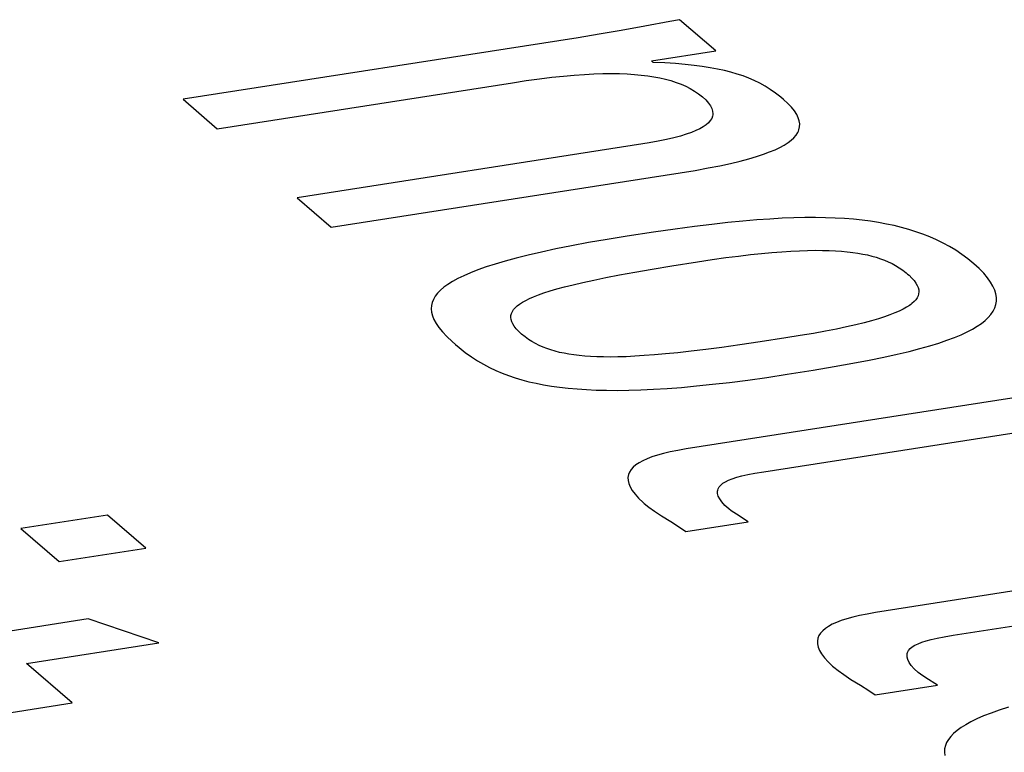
# Model space of a CAD drawing. Header units: millimetres. Extents: x -2579 to 1363, y -329 to 2298.
# Tile 226 of 256: x 1148.73 to 1150.84, y 1189.42 to 1190.99. Entities that reach past the tile are written whole.
import ezdxf

# ---------------------------------------------------------------- set-up
doc = ezdxf.new("R2010")
doc.units = ezdxf.units.MM
doc.header["$LTSCALE"] = 30.734
doc.layers.get('0').update_dxf_attribs({"linetype": 'CONTINUOUS'})

msp = doc.modelspace()

# ---------------------------------------------------------------- linework, layer by layer
at = {"color": 250, "true_color": 0x1c1c1c}
for p, q in [((1150.1259, 1190.9836), (1150.072, 1190.9735)), ((1150.1466, 1190.9876), (1150.1259, 1190.9836)), ((1150.2241, 1190.9206), (1150.1466, 1190.9876)), ((1150.0219, 1190.9645), (1149.9745, 1190.9564)), ((1150.072, 1190.9735), (1150.0219, 1190.9645)), ((1149.9292, 1190.9491), (1149.084, 1190.8174)), ((1149.9745, 1190.9564), (1149.9292, 1190.9491)), ((1150.0867, 1190.8992), (1150.2241, 1190.9206)), ((1150.0903, 1190.8961), (1150.0867, 1190.8992)), ((1150.115, 1190.895), (1150.0903, 1190.8961)), ((1150.1376, 1190.8935), (1150.115, 1190.895)), ((1150.1583, 1190.8917), (1150.1376, 1190.8935)), ((1150.1775, 1190.8897), (1150.1583, 1190.8917)), ((1150.1953, 1190.8874), (1150.1775, 1190.8897)), ((1150.212, 1190.8848), (1150.1953, 1190.8874)), ((1150.2276, 1190.8819), (1150.212, 1190.8848)), ((1150.2424, 1190.8787), (1150.2276, 1190.8819)), ((1150.2564, 1190.8752), (1150.2424, 1190.8787)), ((1150.2697, 1190.8713), (1150.2564, 1190.8752)), ((1149.157, 1190.7543), (1149.7888, 1190.8528)), ((1149.7888, 1190.8528), (1149.8182, 1190.8572)), ((1149.8182, 1190.8572), (1149.8468, 1190.8611)), ((1149.8468, 1190.8611), (1149.8733, 1190.8643)), ((1149.8733, 1190.8643), (1149.8981, 1190.867)), ((1149.8981, 1190.867), (1149.9212, 1190.869)), ((1149.9212, 1190.869), (1149.943, 1190.8706)), ((1149.943, 1190.8706), (1149.9634, 1190.8716)), ((1149.9634, 1190.8716), (1149.9827, 1190.8722)), ((1149.9827, 1190.8722), (1150.0009, 1190.8724)), ((1150.0009, 1190.8724), (1150.0181, 1190.8721)), ((1150.0181, 1190.8721), (1150.0344, 1190.8715)), ((1150.0344, 1190.8715), (1150.0499, 1190.8705)), ((1150.0499, 1190.8705), (1150.0645, 1190.8692)), ((1150.0645, 1190.8692), (1150.0785, 1190.8675)), ((1150.0785, 1190.8675), (1150.0918, 1190.8654)), ((1150.0918, 1190.8654), (1150.1045, 1190.863)), ((1150.1045, 1190.863), (1150.1166, 1190.8602)), ((1150.1166, 1190.8602), (1150.1282, 1190.8571)), ((1150.1282, 1190.8571), (1150.1393, 1190.8535)), ((1150.1393, 1190.8535), (1150.1499, 1190.8495)), ((1150.2825, 1190.8671), (1150.2697, 1190.8713)), ((1150.2947, 1190.8624), (1150.2825, 1190.8671)), ((1150.3066, 1190.8573), (1150.2947, 1190.8624)), ((1150.3181, 1190.8517), (1150.3066, 1190.8573)), ((1150.3295, 1190.8454), (1150.3181, 1190.8517)), ((1150.1499, 1190.8495), (1150.155, 1190.8474)), ((1150.155, 1190.8474), (1150.16, 1190.8451)), ((1150.16, 1190.8451), (1150.1696, 1190.8403)), ((1150.1696, 1190.8403), (1150.1787, 1190.8349)), ((1150.1787, 1190.8349), (1150.1873, 1190.829)), ((1150.3407, 1190.8385), (1150.3295, 1190.8454)), ((1150.3519, 1190.8307), (1150.3407, 1190.8385)), ((1150.3632, 1190.8219), (1150.3519, 1190.8307)), ((1149.084, 1190.8174), (1149.157, 1190.7543)), ((1150.1873, 1190.829), (1150.1954, 1190.8226)), ((1150.1954, 1190.8226), (1150.2027, 1190.8158)), ((1150.2027, 1190.8158), (1150.2085, 1190.8093)), ((1150.3691, 1190.817), (1150.3632, 1190.8219)), ((1150.3785, 1190.8083), (1150.3691, 1190.817)), ((1150.2085, 1190.8093), (1150.2127, 1190.8031)), ((1150.2127, 1190.8031), (1150.2157, 1190.7973)), ((1150.2157, 1190.7973), (1150.2173, 1190.7917)), ((1150.2173, 1190.7917), (1150.2178, 1190.7863)), ((1150.3863, 1190.8001), (1150.3785, 1190.8083)), ((1150.3925, 1190.7923), (1150.3863, 1190.8001)), ((1150.3973, 1190.7848), (1150.3925, 1190.7923)), ((1150.2124, 1190.7716), (1150.2084, 1190.7671)), ((1150.2153, 1190.7763), (1150.2124, 1190.7716)), ((1150.2171, 1190.7812), (1150.2153, 1190.7763)), ((1150.2176, 1190.7838), (1150.2171, 1190.7812)), ((1150.2178, 1190.7863), (1150.2176, 1190.7838)), ((1150.4007, 1190.7777), (1150.3973, 1190.7848)), ((1150.4028, 1190.7709), (1150.4007, 1190.7777)), ((1150.4037, 1190.7644), (1150.4028, 1190.7709)), ((1150.1718, 1190.7463), (1150.1608, 1190.7424)), ((1150.1815, 1190.7502), (1150.1718, 1190.7463)), ((1150.19, 1190.7543), (1150.1815, 1190.7502)), ((1150.1972, 1190.7584), (1150.19, 1190.7543)), ((1150.2034, 1190.7627), (1150.1972, 1190.7584)), ((1150.2084, 1190.7671), (1150.2034, 1190.7627)), ((1150.3959, 1190.7405), (1150.3995, 1190.7462)), ((1150.3995, 1190.7462), (1150.4009, 1190.7491)), ((1150.4009, 1190.7491), (1150.402, 1190.752)), ((1150.402, 1190.752), (1150.4034, 1190.7581)), ((1150.4034, 1190.7581), (1150.4037, 1190.7644)), ((1150.101, 1190.7276), (1150.0814, 1190.7241)), ((1150.1185, 1190.7312), (1150.101, 1190.7276)), ((1150.1343, 1190.7349), (1150.1185, 1190.7312)), ((1150.1483, 1190.7386), (1150.1343, 1190.7349)), ((1150.1608, 1190.7424), (1150.1483, 1190.7386)), ((1150.3787, 1190.7245), (1150.3855, 1190.7297)), ((1150.3855, 1190.7297), (1150.3913, 1190.735)), ((1150.3913, 1190.735), (1150.3959, 1190.7405)), ((1150.0677, 1190.7219), (1149.3281, 1190.6066)), ((1150.0814, 1190.7241), (1150.0677, 1190.7219)), ((1150.326, 1190.6996), (1150.3393, 1190.7045)), ((1150.3393, 1190.7045), (1150.3511, 1190.7094)), ((1150.3511, 1190.7094), (1150.3615, 1190.7143)), ((1150.3615, 1190.7143), (1150.3707, 1190.7194)), ((1150.3707, 1190.7194), (1150.3787, 1190.7245)), ((1150.2559, 1190.6802), (1150.2763, 1190.685)), ((1150.2763, 1190.685), (1150.2947, 1190.6899)), ((1150.2947, 1190.6899), (1150.3112, 1190.6947)), ((1150.3112, 1190.6947), (1150.326, 1190.6996)), ((1150.1482, 1190.66), (1150.1797, 1190.6652)), ((1150.1797, 1190.6652), (1150.2079, 1190.6703)), ((1150.2079, 1190.6703), (1150.2331, 1190.6752)), ((1150.2331, 1190.6752), (1150.2559, 1190.6802)), ((1149.4012, 1190.5435), (1150.1482, 1190.66)), ((1149.3281, 1190.6066), (1149.4012, 1190.5435)), ((1150.282, 1190.5566), (1150.2501, 1190.5535)), ((1150.3118, 1190.5592), (1150.282, 1190.5566)), ((1150.3397, 1190.5611), (1150.3118, 1190.5592)), ((1150.3661, 1190.5626), (1150.3397, 1190.5611)), ((1150.3911, 1190.5636), (1150.3661, 1190.5626)), ((1150.4148, 1190.5641), (1150.3911, 1190.5636)), ((1150.4374, 1190.5641), (1150.4148, 1190.5641)), ((1150.459, 1190.5638), (1150.4374, 1190.5641)), ((1150.4797, 1190.563), (1150.459, 1190.5638)), ((1150.4995, 1190.5619), (1150.4797, 1190.563)), ((1150.5187, 1190.5604), (1150.4995, 1190.5619)), ((1150.5371, 1190.5584), (1150.5187, 1190.5604)), ((1150.555, 1190.5562), (1150.5371, 1190.5584)), ((1150.1371, 1190.5395), (1150.0909, 1190.5328)), ((1150.1783, 1190.545), (1150.1371, 1190.5395)), ((1150.2157, 1190.5496), (1150.1783, 1190.545)), ((1150.2501, 1190.5535), (1150.2157, 1190.5496)), ((1150.5723, 1190.5535), (1150.555, 1190.5562)), ((1150.5892, 1190.5504), (1150.5723, 1190.5535)), ((1150.6056, 1190.5469), (1150.5892, 1190.5504)), ((1150.6216, 1190.543), (1150.6056, 1190.5469)), ((1150.6373, 1190.5387), (1150.6216, 1190.543)), ((1150.6526, 1190.5339), (1150.6373, 1190.5387)), ((1149.9916, 1190.5173), (1149.9519, 1190.5105)), ((1150.0346, 1190.5243), (1149.9916, 1190.5173)), ((1150.0909, 1190.5328), (1150.0346, 1190.5243)), ((1150.6675, 1190.5286), (1150.6526, 1190.5339)), ((1150.6821, 1190.5228), (1150.6675, 1190.5286)), ((1150.6965, 1190.5165), (1150.6821, 1190.5228)), ((1150.7105, 1190.5097), (1150.6965, 1190.5165)), ((1149.8818, 1190.497), (1149.851, 1190.4904)), ((1149.9154, 1190.5037), (1149.8818, 1190.497)), ((1149.9519, 1190.5105), (1149.9154, 1190.5037)), ((1150.385, 1190.4924), (1150.4034, 1190.4933)), ((1150.4034, 1190.4933), (1150.4207, 1190.4938)), ((1150.4207, 1190.4938), (1150.437, 1190.4941)), ((1150.437, 1190.4941), (1150.4523, 1190.494)), ((1150.4523, 1190.494), (1150.4668, 1190.4936)), ((1150.4668, 1190.4936), (1150.4804, 1190.493)), ((1150.7242, 1190.5022), (1150.7105, 1190.5097)), ((1150.7377, 1190.4941), (1150.7242, 1190.5022)), ((1150.7509, 1190.4853), (1150.7377, 1190.4941)), ((1149.797, 1190.4775), (1149.7734, 1190.4711)), ((1149.8228, 1190.4839), (1149.797, 1190.4775)), ((1149.851, 1190.4904), (1149.8228, 1190.4839)), ((1150.1853, 1190.4696), (1150.2164, 1190.4743)), ((1150.2164, 1190.4743), (1150.2455, 1190.4784)), ((1150.2455, 1190.4784), (1150.2727, 1190.4819)), ((1150.2727, 1190.4819), (1150.2982, 1190.4849)), ((1150.2982, 1190.4849), (1150.3221, 1190.4875)), ((1150.3221, 1190.4875), (1150.3444, 1190.4895)), ((1150.3444, 1190.4895), (1150.3654, 1190.4912)), ((1150.3654, 1190.4912), (1150.385, 1190.4924)), ((1150.4804, 1190.493), (1150.4933, 1190.4921)), ((1150.4933, 1190.4921), (1150.5056, 1190.491)), ((1150.5056, 1190.491), (1150.5115, 1190.4904)), ((1150.5115, 1190.4904), (1150.5172, 1190.4896)), ((1150.5172, 1190.4896), (1150.5283, 1190.488)), ((1150.5283, 1190.488), (1150.5388, 1190.4862)), ((1150.5388, 1190.4862), (1150.5488, 1190.4841)), ((1150.5488, 1190.4841), (1150.5584, 1190.4817)), ((1150.5584, 1190.4817), (1150.5677, 1190.4791)), ((1150.5677, 1190.4791), (1150.5765, 1190.4762)), ((1150.5765, 1190.4762), (1150.5851, 1190.473)), ((1150.5851, 1190.473), (1150.5933, 1190.4696)), ((1150.7637, 1190.4758), (1150.7509, 1190.4853)), ((1150.7763, 1190.4655), (1150.7637, 1190.4758)), ((1149.7149, 1190.4522), (1149.699, 1190.4459)), ((1149.7325, 1190.4584), (1149.7149, 1190.4522)), ((1149.752, 1190.4647), (1149.7325, 1190.4584)), ((1149.7734, 1190.4711), (1149.752, 1190.4647)), ((1150.0508, 1190.4474), (1150.0879, 1190.4538)), ((1150.0879, 1190.4538), (1150.1302, 1190.4609)), ((1150.1302, 1190.4609), (1150.1853, 1190.4696)), ((1150.5933, 1190.4696), (1150.6013, 1190.4657)), ((1150.6013, 1190.4657), (1150.6091, 1190.4615)), ((1150.6091, 1190.4615), (1150.6167, 1190.4569)), ((1150.6167, 1190.4569), (1150.6241, 1190.4517)), ((1150.6241, 1190.4517), (1150.6315, 1190.4461)), ((1150.7878, 1190.455), (1150.7763, 1190.4655)), ((1150.7975, 1190.445), (1150.7878, 1190.455)), ((1149.672, 1190.4335), (1149.6607, 1190.4273)), ((1149.6848, 1190.4397), (1149.672, 1190.4335)), ((1149.699, 1190.4459), (1149.6848, 1190.4397)), ((1149.9396, 1190.4253), (1149.9628, 1190.4304)), ((1149.9628, 1190.4304), (1149.9887, 1190.4357)), ((1149.9887, 1190.4357), (1150.0179, 1190.4414)), ((1150.0179, 1190.4414), (1150.0508, 1190.4474)), ((1150.6315, 1190.4461), (1150.6347, 1190.4434)), ((1150.6347, 1190.4434), (1150.6377, 1190.4407)), ((1150.6377, 1190.4407), (1150.6438, 1190.4348)), ((1150.6438, 1190.4348), (1150.6486, 1190.4293)), ((1150.8056, 1190.4354), (1150.7975, 1190.445)), ((1150.8122, 1190.4262), (1150.8056, 1190.4354)), ((1149.6422, 1190.4149), (1149.6349, 1190.4086)), ((1149.6508, 1190.4211), (1149.6422, 1190.4149)), ((1149.6607, 1190.4273), (1149.6508, 1190.4211)), ((1149.8694, 1190.4071), (1149.8841, 1190.4114)), ((1149.8841, 1190.4114), (1149.9005, 1190.4159)), ((1149.9005, 1190.4159), (1149.919, 1190.4205)), ((1149.919, 1190.4205), (1149.9396, 1190.4253)), ((1150.6486, 1190.4293), (1150.6525, 1190.4241)), ((1150.6525, 1190.4241), (1150.6553, 1190.4191)), ((1150.6553, 1190.4191), (1150.6573, 1190.4143)), ((1150.6573, 1190.4143), (1150.6584, 1190.4097)), ((1150.6584, 1190.4097), (1150.6587, 1190.4053)), ((1150.8173, 1190.4174), (1150.8122, 1190.4262)), ((1150.8211, 1190.4089), (1150.8173, 1190.4174)), ((1150.8235, 1190.4008), (1150.8211, 1190.4089)), ((1149.6199, 1190.3892), (1149.6172, 1190.3825)), ((1149.6237, 1190.3958), (1149.6199, 1190.3892)), ((1149.6287, 1190.4022), (1149.6237, 1190.3958)), ((1149.6349, 1190.4086), (1149.6287, 1190.4022)), ((1149.8172, 1190.3868), (1149.8252, 1190.3907)), ((1149.8252, 1190.3907), (1149.8343, 1190.3947)), ((1149.8343, 1190.3947), (1149.8446, 1190.3987)), ((1149.8446, 1190.3987), (1149.8563, 1190.4028)), ((1149.8563, 1190.4028), (1149.8694, 1190.4071)), ((1150.652, 1190.3884), (1150.6484, 1190.3843)), ((1150.6549, 1190.3925), (1150.652, 1190.3884)), ((1150.657, 1190.3967), (1150.6549, 1190.3925)), ((1150.6582, 1190.4009), (1150.657, 1190.3967)), ((1150.6587, 1190.4053), (1150.6582, 1190.4009)), ((1150.8247, 1190.3929), (1150.8235, 1190.4008)), ((1150.8247, 1190.3853), (1150.8247, 1190.3929)), ((1149.6156, 1190.3757), (1149.6151, 1190.3687)), ((1149.6151, 1190.3687), (1149.6158, 1190.3614)), ((1149.6172, 1190.3825), (1149.6156, 1190.3757)), ((1149.7887, 1190.3631), (1149.7913, 1190.3671)), ((1149.7913, 1190.3671), (1149.7948, 1190.3711)), ((1149.7948, 1190.3711), (1149.7991, 1190.375)), ((1149.7991, 1190.375), (1149.8042, 1190.3789)), ((1149.8042, 1190.3789), (1149.8102, 1190.3828)), ((1149.8102, 1190.3828), (1149.8172, 1190.3868)), ((1150.625, 1190.3682), (1150.6167, 1190.3642)), ((1150.6322, 1190.3722), (1150.625, 1190.3682)), ((1150.6385, 1190.3763), (1150.6322, 1190.3722)), ((1150.6413, 1190.3783), (1150.6385, 1190.3763)), ((1150.6439, 1190.3803), (1150.6413, 1190.3783)), ((1150.6484, 1190.3843), (1150.6439, 1190.3803)), ((1150.8177, 1190.3639), (1150.8211, 1190.3708)), ((1150.8211, 1190.3708), (1150.8235, 1190.3779)), ((1150.8235, 1190.3779), (1150.8247, 1190.3853)), ((1149.6158, 1190.3614), (1149.6177, 1190.3539)), ((1149.6177, 1190.3539), (1149.6209, 1190.346)), ((1149.6209, 1190.346), (1149.6254, 1190.3378)), ((1149.7854, 1190.3504), (1149.7857, 1190.3547)), ((1149.786, 1190.3459), (1149.7854, 1190.3504)), ((1149.7857, 1190.3547), (1149.7868, 1190.3589)), ((1149.7873, 1190.3413), (1149.786, 1190.3459)), ((1149.7868, 1190.3589), (1149.7887, 1190.3631)), ((1150.5721, 1190.3477), (1150.5575, 1190.3435)), ((1150.5852, 1190.3519), (1150.5721, 1190.3477)), ((1150.5969, 1190.356), (1150.5852, 1190.3519)), ((1150.6074, 1190.3601), (1150.5969, 1190.356)), ((1150.6167, 1190.3642), (1150.6074, 1190.3601)), ((1150.8007, 1190.3441), (1150.8074, 1190.3505)), ((1150.8074, 1190.3505), (1150.8131, 1190.3571)), ((1150.8131, 1190.3571), (1150.8177, 1190.3639)), ((1149.6254, 1190.3378), (1149.6314, 1190.3291)), ((1149.6314, 1190.3291), (1149.6389, 1190.3198)), ((1149.7896, 1190.3365), (1149.7873, 1190.3413)), ((1149.7927, 1190.3315), (1149.7896, 1190.3365)), ((1149.7969, 1190.3262), (1149.7927, 1190.3315)), ((1149.8022, 1190.3206), (1149.7969, 1190.3262)), ((1150.4826, 1190.3257), (1150.459, 1190.3211)), ((1150.5041, 1190.3303), (1150.4826, 1190.3257)), ((1150.5237, 1190.3347), (1150.5041, 1190.3303)), ((1150.5414, 1190.3391), (1150.5237, 1190.3347)), ((1150.5575, 1190.3435), (1150.5414, 1190.3391)), ((1150.7618, 1190.3194), (1150.7734, 1190.3255)), ((1150.7734, 1190.3255), (1150.7837, 1190.3316)), ((1150.7837, 1190.3316), (1150.7927, 1190.3378)), ((1150.7927, 1190.3378), (1150.8007, 1190.3441)), ((1149.6389, 1190.3198), (1149.6483, 1190.3099)), ((1149.6483, 1190.3099), (1149.6596, 1190.2991)), ((1149.8086, 1190.3147), (1149.8022, 1190.3206)), ((1149.8158, 1190.3088), (1149.8086, 1190.3147)), ((1149.8231, 1190.3036), (1149.8158, 1190.3088)), ((1150.3742, 1190.3065), (1150.3188, 1190.2981)), ((1150.405, 1190.3115), (1150.3742, 1190.3065)), ((1150.4332, 1190.3163), (1150.405, 1190.3115)), ((1150.459, 1190.3211), (1150.4332, 1190.3163)), ((1150.7188, 1190.3016), (1150.7347, 1190.3075)), ((1150.7347, 1190.3075), (1150.749, 1190.3135)), ((1150.749, 1190.3135), (1150.7618, 1190.3194)), ((1149.6596, 1190.2991), (1149.667, 1190.2926)), ((1149.667, 1190.2926), (1149.6746, 1190.2861)), ((1149.6746, 1190.2861), (1149.688, 1190.2756)), ((1149.8306, 1190.2988), (1149.8231, 1190.3036)), ((1149.8383, 1190.2945), (1149.8306, 1190.2988)), ((1149.8462, 1190.2905), (1149.8383, 1190.2945)), ((1149.8543, 1190.2869), (1149.8462, 1190.2905)), ((1149.8627, 1190.2837), (1149.8543, 1190.2869)), ((1149.8714, 1190.2808), (1149.8627, 1190.2837)), ((1150.2372, 1190.2865), (1150.2026, 1190.282)), ((1150.2757, 1190.2918), (1150.2372, 1190.2865)), ((1150.3188, 1190.2981), (1150.2757, 1190.2918)), ((1150.6377, 1190.2778), (1150.661, 1190.2838)), ((1150.661, 1190.2838), (1150.6822, 1190.2898)), ((1150.6822, 1190.2898), (1150.7014, 1190.2957)), ((1150.7014, 1190.2957), (1150.7188, 1190.3016)), ((1149.688, 1190.2756), (1149.701, 1190.2663)), ((1149.701, 1190.2663), (1149.7139, 1190.2578)), ((1149.8804, 1190.2782), (1149.8714, 1190.2808)), ((1149.8898, 1190.2758), (1149.8804, 1190.2782)), ((1149.8995, 1190.2737), (1149.8898, 1190.2758)), ((1149.9098, 1190.2718), (1149.8995, 1190.2737)), ((1149.9205, 1190.2702), (1149.9098, 1190.2718)), ((1149.9317, 1190.2689), (1149.9205, 1190.2702)), ((1149.9435, 1190.2677), (1149.9317, 1190.2689)), ((1149.9561, 1190.2669), (1149.9435, 1190.2677)), ((1149.9693, 1190.2662), (1149.9561, 1190.2669)), ((1149.9835, 1190.2659), (1149.9693, 1190.2662)), ((1149.9986, 1190.2658), (1149.9835, 1190.2659)), ((1150.0148, 1190.266), (1149.9986, 1190.2658)), ((1150.0321, 1190.2665), (1150.0148, 1190.266)), ((1150.0509, 1190.2674), (1150.0321, 1190.2665)), ((1150.0711, 1190.2687), (1150.0509, 1190.2674)), ((1150.093, 1190.2703), (1150.0711, 1190.2687)), ((1150.1168, 1190.2724), (1150.093, 1190.2703)), ((1150.1428, 1190.275), (1150.1168, 1190.2724)), ((1150.1713, 1190.2782), (1150.1428, 1190.275)), ((1150.2026, 1190.282), (1150.1713, 1190.2782)), ((1150.5523, 1190.259), (1150.5837, 1190.2654)), ((1150.5837, 1190.2654), (1150.6121, 1190.2717)), ((1150.6121, 1190.2717), (1150.6377, 1190.2778)), ((1149.7139, 1190.2578), (1149.7268, 1190.2502)), ((1149.7268, 1190.2502), (1149.7399, 1190.2433)), ((1149.7399, 1190.2433), (1149.7531, 1190.237)), ((1150.4327, 1190.2377), (1150.4778, 1190.2453)), ((1150.4778, 1190.2453), (1150.5173, 1190.2524)), ((1150.5173, 1190.2524), (1150.5523, 1190.259)), ((1149.7531, 1190.237), (1149.7666, 1190.2313)), ((1149.7666, 1190.2313), (1149.7803, 1190.2261)), ((1149.7803, 1190.2261), (1149.7944, 1190.2213)), ((1149.7944, 1190.2213), (1149.809, 1190.217)), ((1150.2924, 1190.2166), (1150.3333, 1190.2223)), ((1150.3333, 1190.2223), (1150.3768, 1190.2288)), ((1150.3768, 1190.2288), (1150.4327, 1190.2377)), ((1149.809, 1190.217), (1149.8239, 1190.213)), ((1149.8239, 1190.213), (1149.8395, 1190.2095)), ((1149.8395, 1190.2095), (1149.8555, 1190.2064)), ((1149.8555, 1190.2064), (1149.8723, 1190.2036)), ((1149.8723, 1190.2036), (1149.8897, 1190.2011)), ((1149.8897, 1190.2011), (1149.908, 1190.1991)), ((1149.908, 1190.1991), (1149.9271, 1190.1974)), ((1150.0911, 1190.1968), (1150.12, 1190.1986)), ((1150.12, 1190.1986), (1150.1506, 1190.2009)), ((1150.1506, 1190.2009), (1150.183, 1190.2038)), ((1150.183, 1190.2038), (1150.2173, 1190.2074)), ((1150.2173, 1190.2074), (1150.2537, 1190.2116)), ((1150.2537, 1190.2116), (1150.2924, 1190.2166)), ((1149.9271, 1190.1974), (1149.9471, 1190.1961)), ((1149.9471, 1190.1961), (1149.9681, 1190.1951)), ((1149.9681, 1190.1951), (1149.9902, 1190.1946)), ((1149.9902, 1190.1946), (1150.0134, 1190.1944)), ((1150.0134, 1190.1944), (1150.0379, 1190.1947)), ((1150.0379, 1190.1947), (1150.0637, 1190.1955)), ((1150.0637, 1190.1955), (1150.0911, 1190.1968)), ((1150.9191, 1190.1872), (1150.1605, 1190.069)), ((1150.3267, 1190.0203), (1150.9921, 1190.1241)), ((1150.0874, 1190.0519), (1150.0771, 1190.048)), ((1150.099, 1190.0557), (1150.0874, 1190.0519)), ((1150.1121, 1190.0593), (1150.099, 1190.0557)), ((1150.1266, 1190.0627), (1150.1121, 1190.0593)), ((1150.1427, 1190.0659), (1150.1266, 1190.0627)), ((1150.1605, 1190.069), (1150.1427, 1190.0659)), ((1150.0476, 1190.0301), (1150.043, 1190.025)), ((1150.0533, 1190.0349), (1150.0476, 1190.0301)), ((1150.0601, 1190.0395), (1150.0533, 1190.0349)), ((1150.068, 1190.0438), (1150.0601, 1190.0395)), ((1150.0771, 1190.048), (1150.068, 1190.0438)), ((1150.0373, 1190.0141), (1150.0362, 1190.0081)), ((1150.0396, 1190.0197), (1150.0373, 1190.0141)), ((1150.043, 1190.025), (1150.0396, 1190.0197)), ((1150.2688, 1190.0084), (1150.2797, 1190.0114)), ((1150.2797, 1190.0114), (1150.2925, 1190.0142)), ((1150.2925, 1190.0142), (1150.3077, 1190.0172)), ((1150.3077, 1190.0172), (1150.3267, 1190.0203)), ((1150.0362, 1190.0081), (1150.0364, 1190.0018)), ((1150.0364, 1190.0018), (1150.0379, 1189.9951)), ((1150.0379, 1189.9951), (1150.0408, 1189.9879)), ((1150.0408, 1189.9879), (1150.0452, 1189.9803)), ((1150.2291, 1189.9834), (1150.2314, 1189.9877)), ((1150.2314, 1189.9877), (1150.2348, 1189.9917)), ((1150.2348, 1189.9917), (1150.2393, 1189.9955)), ((1150.2393, 1189.9955), (1150.2449, 1189.999)), ((1150.2449, 1189.999), (1150.2516, 1190.0023)), ((1150.2516, 1190.0023), (1150.2595, 1190.0054)), ((1150.2595, 1190.0054), (1150.2688, 1190.0084)), ((1150.0452, 1189.9803), (1150.0512, 1189.9722)), ((1150.0512, 1189.9722), (1150.059, 1189.9636)), ((1150.228, 1189.9787), (1150.2284, 1189.9811)), ((1150.2281, 1189.9737), (1150.228, 1189.9787)), ((1150.2295, 1189.9682), (1150.2281, 1189.9737)), ((1150.2284, 1189.9811), (1150.2291, 1189.9834)), ((1150.2325, 1189.9622), (1150.2295, 1189.9682)), ((1150.059, 1189.9636), (1150.0688, 1189.9544)), ((1150.0688, 1189.9544), (1150.0711, 1189.9524)), ((1150.0711, 1189.9524), (1150.0807, 1189.9446)), ((1150.2371, 1189.9556), (1150.2325, 1189.9622)), ((1150.2435, 1189.9484), (1150.2371, 1189.9556)), ((1150.2519, 1189.9406), (1150.2435, 1189.9484)), ((1148.9224, 1189.9277), (1148.7364, 1189.8987)), ((1149.0043, 1189.857), (1148.9224, 1189.9277)), ((1150.0807, 1189.9446), (1150.0926, 1189.9361)), ((1150.0926, 1189.9361), (1150.1079, 1189.9261)), ((1150.1079, 1189.9261), (1150.1281, 1189.9135)), ((1150.2569, 1189.9369), (1150.2519, 1189.9406)), ((1150.2683, 1189.9294), (1150.2569, 1189.9369)), ((1150.2933, 1189.9134), (1150.2683, 1189.9294)), ((1150.1281, 1189.9135), (1150.1465, 1189.9019)), ((1150.1601, 1189.8927), (1150.2933, 1189.9134)), ((1148.7364, 1189.8987), (1148.8184, 1189.828)), ((1150.1465, 1189.9019), (1150.1601, 1189.8927)), ((1148.8184, 1189.828), (1149.0043, 1189.857)), ((1151.3245, 1189.8372), (1150.566, 1189.719)), ((1150.7321, 1189.6704), (1151.3975, 1189.7741)), ((1150.5481, 1189.7159), (1150.532, 1189.7127)), ((1150.566, 1189.719), (1150.5481, 1189.7159)), ((1148.8806, 1189.7054), (1148.6756, 1189.6734)), ((1149.0319, 1189.6545), (1148.8806, 1189.7054)), ((1150.4734, 1189.6939), (1150.4655, 1189.6895)), ((1150.4825, 1189.698), (1150.4734, 1189.6939)), ((1150.4928, 1189.702), (1150.4825, 1189.698)), ((1150.5045, 1189.7057), (1150.4928, 1189.702)), ((1150.5175, 1189.7093), (1150.5045, 1189.7057)), ((1150.532, 1189.7127), (1150.5175, 1189.7093)), ((1150.4484, 1189.675), (1150.445, 1189.6697)), ((1150.453, 1189.6801), (1150.4484, 1189.675)), ((1150.4587, 1189.6849), (1150.453, 1189.6801)), ((1150.4655, 1189.6895), (1150.4587, 1189.6849)), ((1148.7487, 1189.6103), (1149.0319, 1189.6545)), ((1150.4427, 1189.6641), (1150.4417, 1189.6581)), ((1150.4417, 1189.6581), (1150.4418, 1189.6518)), ((1150.4418, 1189.6518), (1150.4433, 1189.6451)), ((1150.445, 1189.6697), (1150.4427, 1189.6641)), ((1150.6502, 1189.649), (1150.657, 1189.6523)), ((1150.657, 1189.6523), (1150.6649, 1189.6555)), ((1150.6649, 1189.6555), (1150.6742, 1189.6585)), ((1150.6742, 1189.6585), (1150.6851, 1189.6614)), ((1150.6851, 1189.6614), (1150.6978, 1189.6643)), ((1150.6978, 1189.6643), (1150.7131, 1189.6672)), ((1150.7131, 1189.6672), (1150.7321, 1189.6704)), ((1150.4433, 1189.6451), (1150.4462, 1189.6379)), ((1150.4462, 1189.6379), (1150.4506, 1189.6304)), ((1150.4506, 1189.6304), (1150.4566, 1189.6223)), ((1150.6334, 1189.6288), (1150.6338, 1189.6312)), ((1150.6338, 1189.6312), (1150.6345, 1189.6335)), ((1150.6345, 1189.6335), (1150.6368, 1189.6378)), ((1150.6368, 1189.6378), (1150.6402, 1189.6418)), ((1150.6402, 1189.6418), (1150.6447, 1189.6455)), ((1150.6447, 1189.6455), (1150.6502, 1189.649)), ((1148.8467, 1189.5257), (1148.7487, 1189.6103)), ((1150.4566, 1189.6223), (1150.4645, 1189.6136)), ((1150.4645, 1189.6136), (1150.4742, 1189.6044)), ((1150.6335, 1189.6237), (1150.6334, 1189.6288)), ((1150.6349, 1189.6182), (1150.6335, 1189.6237)), ((1150.6379, 1189.6122), (1150.6349, 1189.6182)), ((1150.6425, 1189.6056), (1150.6379, 1189.6122)), ((1150.4742, 1189.6044), (1150.4765, 1189.6024)), ((1150.4765, 1189.6024), (1150.4861, 1189.5947)), ((1150.4861, 1189.5947), (1150.498, 1189.5861)), ((1150.6489, 1189.5985), (1150.6425, 1189.6056)), ((1150.6573, 1189.5906), (1150.6489, 1189.5985)), ((1150.6623, 1189.5869), (1150.6573, 1189.5906)), ((1150.498, 1189.5861), (1150.5134, 1189.5761)), ((1150.5134, 1189.5761), (1150.5335, 1189.5636)), ((1150.6737, 1189.5794), (1150.6623, 1189.5869)), ((1150.6987, 1189.5635), (1150.6737, 1189.5794)), ((1150.5335, 1189.5636), (1150.5519, 1189.5519)), ((1150.5519, 1189.5519), (1150.5655, 1189.5427)), ((1150.5655, 1189.5427), (1150.6987, 1189.5635)), ((1148.7157, 1189.5053), (1148.8467, 1189.5257)), ((1150.8132, 1189.504), (1150.7973, 1189.4977)), ((1150.8308, 1189.5102), (1150.8132, 1189.504)), ((1150.8503, 1189.5165), (1150.8308, 1189.5102)), ((1150.7703, 1189.4853), (1150.759, 1189.4791)), ((1150.7831, 1189.4915), (1150.7703, 1189.4853)), ((1150.7973, 1189.4977), (1150.7831, 1189.4915)), ((1150.7405, 1189.4667), (1150.7332, 1189.4604)), ((1150.7491, 1189.4729), (1150.7405, 1189.4667)), ((1150.759, 1189.4791), (1150.7491, 1189.4729)), ((1150.7182, 1189.441), (1150.7155, 1189.4344)), ((1150.722, 1189.4476), (1150.7182, 1189.441)), ((1150.727, 1189.454), (1150.722, 1189.4476)), ((1150.7332, 1189.4604), (1150.727, 1189.454)), ((1150.7139, 1189.4275), (1150.7134, 1189.4205)), ((1150.7134, 1189.4205), (1150.7142, 1189.4132)), ((1150.7155, 1189.4344), (1150.7139, 1189.4275))]:
    msp.add_line(p, q, dxfattribs=at)

doc.saveas('drawing.dxf')
